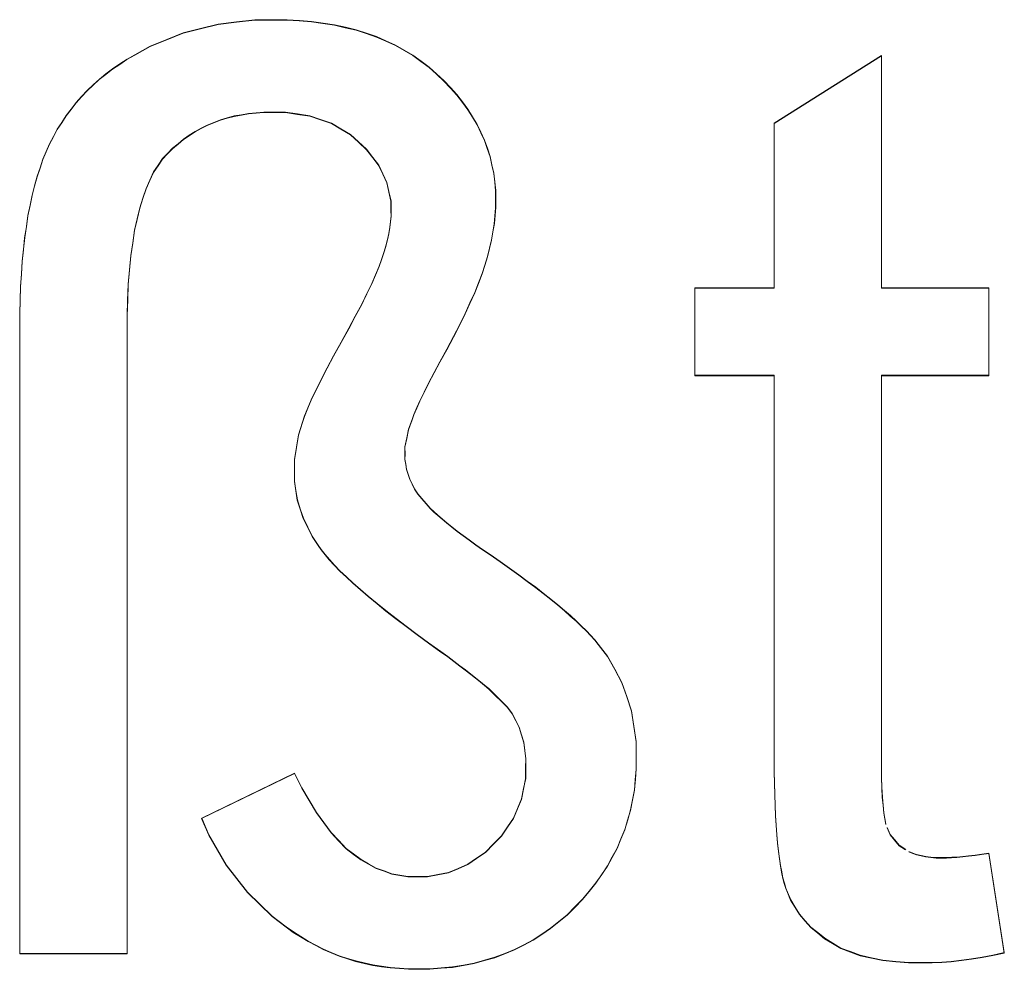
# Model space of a CAD drawing. Extents: x 229 to 926, y 37 to 878.
# Tile 147 of 163: x 388.49 to 391.17, y 824.48 to 827.07. Entities that reach past the tile are written whole.
import ezdxf
from ezdxf.lldxf.tags import DXFTag

# ---------------------------------------------------------------- set-up
doc = ezdxf.new("R2010")
doc.units = 0
doc.layers.get('0').update_dxf_attribs({"linetype": 'fein_strichliert', "lineweight": 13})
doc.layers.add('Beschriftung', color=7, linetype='Continuous', lineweight=25)
doc.layers.add('Beschriftung-A03CPAFWA9', color=7, linetype='Continuous', lineweight=25)
tags = doc.linetypes.add('fein_strichliert', pattern=[4, 1, -2, 1]).pattern_tags.tags
tags[8:9] = [DXFTag(74, 4), DXFTag(75, 0), DXFTag(340, '0'), DXFTag(46, 0.0), DXFTag(50, 0.0), DXFTag(44, 0.0), DXFTag(45, 0.0)]
tags[6:7] = [DXFTag(74, 4), DXFTag(75, 0), DXFTag(340, '0'), DXFTag(46, 0.0), DXFTag(50, 0.0), DXFTag(44, 0.0), DXFTag(45, 0.0)]
tags[4:5] = [DXFTag(74, 4), DXFTag(75, 0), DXFTag(340, '0'), DXFTag(46, 0.0), DXFTag(50, 0.0), DXFTag(44, 0.0), DXFTag(45, 0.0)]

# ---------------------------------------------------------------- blocks, each defined once
blk = doc.blocks.new('Referenz-A03CPAFUA9', base_point=(255.7277, 66.0323))
at = {"layer": 'Beschriftung', "color": 0, "lineweight": -2}
for p, q in [((388.9787, 827.0454), (389.0261, 827.0573)), ((389.0261, 827.0573), (389.0761, 827.0632)), ((389.0761, 827.0632), (389.1263, 827.0693)), ((389.1263, 827.0693), (389.1791, 827.0693)), ((389.1791, 827.0693), (389.2141, 827.0693)), ((389.2141, 827.0693), (389.2474, 827.067)), ((389.2474, 827.067), (389.2806, 827.0647)), ((389.2806, 827.0647), (389.3119, 827.0601)), ((389.3119, 827.0601), (389.3432, 827.0554)), ((389.3432, 827.0554), (389.3727, 827.0485)), ((388.8864, 827.0156), (388.9312, 827.0334)), ((388.9312, 827.0334), (388.9787, 827.0454)), ((389.3727, 827.0485), (389.4022, 827.0416)), ((389.4022, 827.0416), (389.4298, 827.0324)), ((389.4298, 827.0324), (389.4574, 827.0232)), ((389.4574, 827.0232), (389.4831, 827.0117)), ((388.7993, 826.9738), (388.8415, 826.9976)), ((388.8415, 826.9976), (388.8864, 827.0156)), ((389.4831, 827.0117), (389.5089, 827.0002)), ((389.5089, 827.0002), (389.5328, 826.9863)), ((388.7783, 826.9619), (388.7993, 826.9738)), ((389.5328, 826.9863), (389.5567, 826.9726)), ((389.5567, 826.9726), (389.5787, 826.9564)), ((390.5405, 826.788), (390.8326, 826.9721)), ((390.8326, 826.9721), (390.8326, 826.3395)), ((388.7391, 826.9357), (388.7586, 826.9488)), ((388.7586, 826.9488), (388.7783, 826.9619)), ((389.5787, 826.9564), (389.6006, 826.9403)), ((388.703, 826.9073), (388.721, 826.9215)), ((388.721, 826.9215), (388.7391, 826.9357)), ((389.6006, 826.9403), (389.6208, 826.9219)), ((389.6208, 826.9219), (389.641, 826.9034)), ((388.6698, 826.8766), (388.6864, 826.892)), ((388.6864, 826.892), (388.703, 826.9073)), ((389.641, 826.9034), (389.6585, 826.8843)), ((388.6548, 826.8602), (388.6698, 826.8766)), ((389.6585, 826.8843), (389.6763, 826.8652)), ((389.6763, 826.8652), (389.6913, 826.8453)), ((388.6261, 826.8261), (388.6397, 826.8437)), ((388.6397, 826.8437), (388.6548, 826.8602)), ((389.6913, 826.8453), (389.7064, 826.8254)), ((388.6006, 826.7898), (388.6125, 826.8085)), ((388.6125, 826.8085), (388.6261, 826.8261)), ((389.0897, 826.8107), (389.07, 826.8072)), ((389.1094, 826.8142), (389.0897, 826.8107)), ((389.1301, 826.816), (389.1094, 826.8142)), ((389.1508, 826.8177), (389.1301, 826.816)), ((389.1725, 826.8177), (389.1508, 826.8177)), ((389.2094, 826.8177), (389.1725, 826.8177)), ((389.2426, 826.8127), (389.2094, 826.8177)), ((389.2759, 826.8076), (389.2426, 826.8127)), ((389.7064, 826.8254), (389.719, 826.8048)), ((388.5885, 826.7711), (388.6006, 826.7898)), ((388.9969, 826.7826), (388.9803, 826.7738)), ((389.0147, 826.7896), (388.9969, 826.7826)), ((389.0324, 826.7966), (389.0147, 826.7896)), ((389.0512, 826.8019), (389.0324, 826.7966)), ((389.07, 826.8072), (389.0512, 826.8019)), ((389.3053, 826.7975), (389.2759, 826.8076)), ((389.3349, 826.7874), (389.3053, 826.7975)), ((389.3606, 826.7722), (389.3349, 826.7874)), ((389.719, 826.8048), (389.7315, 826.7842)), ((389.7315, 826.7842), (389.7417, 826.7628)), ((390.5405, 826.3395), (390.5405, 826.788)), ((388.578, 826.7512), (388.5885, 826.7711)), ((388.9635, 826.7649), (388.9477, 826.7545)), ((388.9803, 826.7738), (388.9635, 826.7649)), ((389.3865, 826.757), (389.3606, 826.7722)), ((389.4086, 826.7367), (389.3865, 826.757)), ((389.7417, 826.7628), (389.7518, 826.7415)), ((388.5584, 826.7104), (388.5674, 826.7313)), ((388.5674, 826.7313), (388.578, 826.7512)), ((388.9172, 826.7315), (388.9024, 826.7192)), ((388.9319, 826.7439), (388.9172, 826.7315)), ((388.9477, 826.7545), (388.9319, 826.7439)), ((389.4306, 826.7164), (389.4086, 826.7367)), ((389.7518, 826.7415), (389.7593, 826.7194)), ((388.5494, 826.6894), (388.5584, 826.7104)), ((388.8886, 826.7051), (388.8748, 826.6911)), ((388.9024, 826.7192), (388.8886, 826.7051)), ((389.4472, 826.6946), (389.4306, 826.7164)), ((389.7593, 826.7194), (389.7668, 826.6973)), ((388.5415, 826.6661), (388.5494, 826.6894)), ((388.8748, 826.6911), (388.8628, 826.6729)), ((389.4638, 826.6729), (389.4472, 826.6946)), ((389.7668, 826.6973), (389.7719, 826.6745)), ((389.7719, 826.6745), (389.7768, 826.6517)), ((388.5336, 826.6429), (388.5415, 826.6661)), ((388.8507, 826.6547), (388.8404, 826.6325)), ((388.8628, 826.6729), (388.8507, 826.6547)), ((389.4749, 826.6495), (389.4638, 826.6729)), ((389.486, 826.6262), (389.4749, 826.6495)), ((389.7768, 826.6517), (389.7795, 826.6281)), ((388.5268, 826.6174), (388.5336, 826.6429)), ((388.8404, 826.6325), (388.8301, 826.6102)), ((389.4915, 826.6013), (389.486, 826.6262)), ((389.7795, 826.6281), (389.7819, 826.6046)), ((388.52, 826.5919), (388.5268, 826.6174)), ((388.8301, 826.6102), (388.8214, 826.5838)), ((389.497, 826.5764), (389.4915, 826.6013)), ((389.7819, 826.6046), (389.7819, 826.5803)), ((388.5144, 826.5642), (388.52, 826.5919)), ((388.8214, 826.5838), (388.8128, 826.5574)), ((389.497, 826.55), (389.497, 826.5764)), ((389.7819, 826.5803), (389.7819, 826.5586)), ((388.5087, 826.5364), (388.5144, 826.5642)), ((388.8128, 826.5574), (388.8059, 826.5269)), ((389.4971, 826.5354), (389.497, 826.55)), ((389.7819, 826.5586), (389.7801, 826.5366)), ((388.5042, 826.5065), (388.5087, 826.5364)), ((388.8059, 826.5269), (388.799, 826.4964)), ((389.494, 826.5043), (389.4955, 826.5199)), ((389.4955, 826.5199), (389.4971, 826.5354)), ((389.7783, 826.5145), (389.7746, 826.4921)), ((389.7801, 826.5366), (389.7783, 826.5145)), ((388.4997, 826.4764), (388.5042, 826.5065)), ((388.799, 826.4964), (388.7939, 826.4618)), ((389.4875, 826.471), (389.4908, 826.4877)), ((389.4908, 826.4877), (389.494, 826.5043)), ((389.7746, 826.4921), (389.7709, 826.4698)), ((388.4964, 826.4442), (388.4997, 826.4764)), ((388.7939, 826.4618), (388.7887, 826.4272)), ((389.4827, 826.4534), (389.4875, 826.471)), ((389.7709, 826.4698), (389.7655, 826.4471)), ((388.493, 826.4119), (388.4964, 826.4442)), ((389.4714, 826.4169), (389.4778, 826.4357)), ((389.4778, 826.4357), (389.4827, 826.4534)), ((389.7655, 826.4471), (389.76, 826.4245)), ((388.4907, 826.3775), (388.493, 826.4119)), ((388.7887, 826.4272), (388.7853, 826.3886)), ((389.4648, 826.3982), (389.4714, 826.4169)), ((389.76, 826.4245), (389.7526, 826.4015)), ((388.7853, 826.3886), (388.7818, 826.3498)), ((389.4547, 826.3746), (389.4648, 826.3982)), ((389.7526, 826.4015), (389.7453, 826.3785)), ((388.4884, 826.3429), (388.4907, 826.3775)), ((389.4446, 826.3512), (389.4547, 826.3746)), ((389.7352, 826.3526), (389.725, 826.3268)), ((389.7453, 826.3785), (389.7352, 826.3526)), ((388.4873, 826.3063), (388.4884, 826.3429)), ((388.7818, 826.3498), (388.7801, 826.3071)), ((389.4308, 826.3231), (389.4446, 826.3512)), ((389.725, 826.3268), (389.712, 826.2981)), ((390.3245, 826.1012), (390.3245, 826.3395)), ((390.3245, 826.3395), (390.5405, 826.3395)), ((390.8326, 826.3395), (391.1249, 826.3395)), ((391.1249, 826.3395), (391.1249, 826.1012)), ((388.4862, 826.2695), (388.4873, 826.3063)), ((388.7801, 826.3071), (388.7784, 826.2642)), ((389.4172, 826.295), (389.4308, 826.3231)), ((389.3998, 826.2621), (389.4172, 826.295)), ((389.712, 826.2981), (389.699, 826.2695)), ((388.4862, 826.2305), (388.4862, 826.2695)), ((388.7784, 826.2642), (388.7784, 826.2173)), ((389.3825, 826.2292), (389.3998, 826.2621)), ((389.699, 826.2695), (389.6831, 826.238)), ((388.4862, 824.5273), (388.4862, 826.2305)), ((389.3616, 826.1918), (389.3825, 826.2292)), ((389.6831, 826.238), (389.6673, 826.2065)), ((388.7784, 826.2173), (388.7784, 824.5273)), ((389.3406, 826.1543), (389.3616, 826.1918)), ((389.6673, 826.2065), (389.6486, 826.1721)), ((389.6486, 826.1721), (389.6299, 826.1379)), ((389.3235, 826.1219), (389.3406, 826.1543)), ((389.3065, 826.0895), (389.3235, 826.1219)), ((389.6299, 826.1379), (389.6146, 826.1087)), ((389.2933, 826.0622), (389.3065, 826.0895)), ((389.6146, 826.1087), (389.5994, 826.0797)), ((390.5405, 826.1012), (390.3245, 826.1012)), ((390.5405, 825.0577), (390.5405, 826.1012)), ((391.1249, 826.1012), (390.8326, 826.1012)), ((390.8326, 826.1012), (390.8326, 825.0396)), ((389.28, 826.0348), (389.2933, 826.0622)), ((389.5994, 826.0797), (389.5876, 826.0558)), ((389.2707, 826.0127), (389.28, 826.0348)), ((389.5758, 826.0319), (389.5674, 826.0132)), ((389.5876, 826.0558), (389.5758, 826.0319)), ((389.2613, 825.9905), (389.2707, 826.0127)), ((389.5674, 826.0132), (389.5592, 825.9946)), ((389.2558, 825.9734), (389.2613, 825.9905)), ((389.5543, 825.9812), (389.5445, 825.9543)), ((389.5592, 825.9946), (389.5543, 825.9812)), ((389.2448, 825.9393), (389.2558, 825.9734)), ((389.5445, 825.9543), (389.5397, 825.9307)), ((389.2394, 825.9057), (389.2448, 825.9393)), ((389.5397, 825.9307), (389.5349, 825.9069)), ((389.2339, 825.8719), (389.2394, 825.9057)), ((389.5349, 825.9069), (389.5351, 825.8865)), ((389.2339, 825.8387), (389.2339, 825.8719)), ((389.5351, 825.8865), (389.5349, 825.8728)), ((389.5349, 825.8728), (389.537, 825.8593)), ((389.537, 825.8593), (389.5392, 825.8458)), ((389.5392, 825.8458), (389.5436, 825.8323)), ((389.2339, 825.8132), (389.2339, 825.8387)), ((389.5436, 825.8323), (389.548, 825.8189)), ((389.548, 825.8189), (389.5547, 825.8056)), ((389.2379, 825.7879), (389.2339, 825.8132)), ((389.5547, 825.8056), (389.5613, 825.7923)), ((389.5613, 825.7923), (389.5702, 825.779)), ((389.242, 825.7626), (389.2379, 825.7879)), ((389.5702, 825.779), (389.6036, 825.7396)), ((389.2501, 825.7377), (389.242, 825.7626)), ((389.2583, 825.7127), (389.2501, 825.7377)), ((389.6036, 825.7396), (389.6138, 825.7301)), ((389.2704, 825.6881), (389.2583, 825.7127)), ((389.6138, 825.7301), (389.6241, 825.7207)), ((389.6241, 825.7207), (389.6363, 825.7103)), ((389.6363, 825.7103), (389.6486, 825.7)), ((389.2826, 825.6635), (389.2704, 825.6881)), ((389.6486, 825.7), (389.6629, 825.6887)), ((389.6629, 825.6887), (389.6772, 825.6774)), ((389.2989, 825.6391), (389.2826, 825.6635)), ((389.6772, 825.6774), (389.6935, 825.6653)), ((389.6935, 825.6653), (389.7097, 825.6532)), ((389.3067, 825.6271), (389.2989, 825.6391)), ((389.7097, 825.6532), (389.728, 825.6402)), ((389.728, 825.6402), (389.7463, 825.6271)), ((389.3179, 825.6134), (389.3067, 825.6271)), ((389.3291, 825.5997), (389.3179, 825.6134)), ((389.7463, 825.6271), (389.7666, 825.6133)), ((389.7666, 825.6133), (389.7943, 825.5943)), ((389.3435, 825.5846), (389.3291, 825.5997)), ((389.3579, 825.5694), (389.3435, 825.5846)), ((389.7943, 825.5943), (389.8196, 825.5763)), ((389.8196, 825.5763), (389.8449, 825.5583)), ((389.3756, 825.5528), (389.3579, 825.5694)), ((389.3932, 825.5361), (389.3756, 825.5528)), ((389.8449, 825.5583), (389.8679, 825.5412)), ((389.4141, 825.518), (389.3932, 825.5361)), ((389.8679, 825.5412), (389.8909, 825.5242)), ((389.8909, 825.5242), (389.9116, 825.508)), ((389.435, 825.4999), (389.4141, 825.518)), ((389.4591, 825.4802), (389.435, 825.4999)), ((389.9116, 825.508), (389.9323, 825.4919)), ((389.4833, 825.4606), (389.4591, 825.4802)), ((389.9323, 825.4919), (389.9508, 825.4767)), ((389.9508, 825.4767), (389.9692, 825.4614)), ((389.5106, 825.4395), (389.4833, 825.4606)), ((389.9692, 825.4614), (389.9852, 825.4471)), ((389.9852, 825.4471), (390.0013, 825.4328)), ((389.5379, 825.4183), (389.5106, 825.4395)), ((389.5686, 825.3957), (389.5379, 825.4183)), ((390.0013, 825.4328), (390.0151, 825.4195)), ((390.0151, 825.4195), (390.0289, 825.4061)), ((389.5992, 825.373), (389.5686, 825.3957)), ((390.0289, 825.4061), (390.0403, 825.3937)), ((390.0403, 825.3937), (390.0517, 825.3813)), ((389.633, 825.349), (389.5992, 825.373)), ((390.0517, 825.3813), (390.0609, 825.3697)), ((390.0609, 825.3697), (390.0868, 825.337)), ((389.6513, 825.3356), (389.633, 825.349)), ((389.6679, 825.3232), (389.6513, 825.3356)), ((390.0868, 825.337), (390.1064, 825.3012)), ((389.6846, 825.3108), (389.6679, 825.3232)), ((389.6994, 825.2994), (389.6846, 825.3108)), ((389.7143, 825.288), (389.6994, 825.2994)), ((389.7274, 825.2776), (389.7143, 825.288)), ((390.1064, 825.3012), (390.1258, 825.2654)), ((389.7405, 825.2671), (389.7274, 825.2776)), ((389.7518, 825.2577), (389.7405, 825.2671)), ((389.763, 825.2483), (389.7518, 825.2577)), ((390.1258, 825.2654), (390.1389, 825.2267)), ((389.8139, 825.1977), (389.763, 825.2483)), ((390.1389, 825.2267), (390.1518, 825.1878)), ((389.8269, 825.1806), (389.8139, 825.1977)), ((389.8365, 825.1619), (389.8269, 825.1806)), ((390.1518, 825.1878), (390.1583, 825.1461)), ((389.8461, 825.1432), (389.8365, 825.1619)), ((389.8523, 825.1227), (389.8461, 825.1432)), ((389.8586, 825.1022), (389.8523, 825.1227)), ((390.1583, 825.1461), (390.1648, 825.1044)), ((389.8613, 825.08), (389.8586, 825.1022)), ((390.1648, 825.1044), (390.1648, 825.0596)), ((389.8642, 825.0578), (389.8613, 825.08)), ((389.8636, 825.0339), (389.8642, 825.0578)), ((390.1648, 825.0596), (390.1648, 825.03)), ((390.5405, 825.0231), (390.5405, 825.0577)), ((390.8326, 825.0396), (390.8326, 825.0068)), ((388.9816, 824.8955), (389.2339, 825.0183)), ((389.2339, 825.0183), (389.2539, 824.9787)), ((389.8636, 825.004), (389.8636, 825.0339)), ((390.1648, 825.03), (390.1622, 825.0015)), ((390.5411, 824.9915), (390.5405, 825.0231)), ((389.8581, 824.9761), (389.8636, 825.004)), ((390.1622, 825.0015), (390.1596, 824.9729)), ((390.5416, 824.9599), (390.5411, 824.9915)), ((390.8326, 825.0068), (390.8336, 824.9797)), ((389.2539, 824.9787), (389.274, 824.9451)), ((389.8526, 824.9481), (389.8581, 824.9761)), ((390.1596, 824.9729), (390.1543, 824.9455)), ((390.5428, 824.9311), (390.5416, 824.9599)), ((390.8336, 824.9797), (390.8346, 824.9527)), ((389.274, 824.9451), (389.294, 824.9115)), ((389.8417, 824.9221), (389.8526, 824.9481)), ((390.1543, 824.9455), (390.1491, 824.918)), ((390.8346, 824.9527), (390.8365, 824.9315)), ((389.294, 824.9115), (389.3142, 824.884)), ((389.8308, 824.8961), (389.8417, 824.9221)), ((390.1491, 824.918), (390.1413, 824.8915)), ((390.5438, 824.9026), (390.5428, 824.9311)), ((390.8365, 824.9315), (390.8384, 824.9104)), ((390.8384, 824.9104), (390.8412, 824.8951)), ((389.0007, 824.8504), (388.9816, 824.8955)), ((389.3142, 824.884), (389.3344, 824.8565)), ((389.8144, 824.872), (389.8308, 824.8961)), ((390.1413, 824.8915), (390.1334, 824.8652)), ((390.5455, 824.8769), (390.5438, 824.9026)), ((390.8412, 824.8951), (390.8442, 824.8798)), ((389.3344, 824.8565), (389.3545, 824.8351)), ((389.7979, 824.8479), (389.8144, 824.872)), ((390.1334, 824.8652), (390.1229, 824.8399)), ((390.5472, 824.8512), (390.5455, 824.8769)), ((390.848, 824.8704), (390.8556, 824.8516)), ((390.8556, 824.8516), (390.8682, 824.8366)), ((389.0246, 824.8095), (389.0007, 824.8504)), ((389.3545, 824.8351), (389.3748, 824.8136)), ((389.7541, 824.8034), (389.776, 824.8257)), ((389.776, 824.8257), (389.7979, 824.8479)), ((390.1229, 824.8399), (390.1124, 824.8144)), ((390.5494, 824.8286), (390.5472, 824.8512)), ((390.5516, 824.8058), (390.5494, 824.8286)), ((390.8682, 824.8366), (390.8807, 824.8218)), ((389.0484, 824.7685), (389.0246, 824.8095)), ((389.3748, 824.8136), (389.3951, 824.7983)), ((389.3951, 824.7983), (389.4153, 824.783)), ((389.7301, 824.7868), (389.7541, 824.8034)), ((390.1124, 824.8144), (390.0993, 824.7902)), ((390.5545, 824.7861), (390.5516, 824.8058)), ((390.8807, 824.8218), (390.8981, 824.8105)), ((390.9067, 824.805), (390.9173, 824.8009)), ((390.9173, 824.8009), (390.9278, 824.7967)), ((391.0872, 824.7954), (391.105, 824.7978)), ((391.105, 824.7978), (391.1249, 824.8009)), ((391.1249, 824.8009), (391.1666, 824.5298)), ((389.4153, 824.783), (389.4361, 824.7715)), ((389.4361, 824.7715), (389.4568, 824.7599)), ((389.7059, 824.7702), (389.7301, 824.7868)), ((390.0993, 824.7902), (390.0862, 824.7658)), ((390.5572, 824.7665), (390.5545, 824.7861)), ((390.9278, 824.7967), (390.9402, 824.7939)), ((390.9402, 824.7939), (390.9526, 824.7912)), ((390.9526, 824.7912), (390.967, 824.7898)), ((390.967, 824.7898), (390.9813, 824.7884)), ((390.9813, 824.7884), (390.9973, 824.7884)), ((390.9973, 824.7884), (391.0095, 824.7884)), ((391.0095, 824.7884), (391.0234, 824.7892)), ((391.0234, 824.7892), (391.0375, 824.79)), ((391.0375, 824.79), (391.0535, 824.7915)), ((391.0535, 824.7915), (391.0693, 824.7931)), ((391.0693, 824.7931), (391.0872, 824.7954)), ((389.0772, 824.7315), (389.0484, 824.7685)), ((389.4568, 824.7599), (389.4782, 824.7523)), ((389.4782, 824.7523), (389.4994, 824.7445)), ((389.4994, 824.7445), (389.5212, 824.7408)), ((389.6246, 824.7424), (389.6532, 824.748)), ((389.6532, 824.748), (389.6796, 824.7591)), ((389.6796, 824.7591), (389.7059, 824.7702)), ((390.0862, 824.7658), (390.0705, 824.7427)), ((390.5606, 824.7497), (390.5572, 824.7665)), ((390.5639, 824.733), (390.5606, 824.7497)), ((389.106, 824.6946), (389.0772, 824.7315)), ((389.5212, 824.7408), (389.543, 824.7369)), ((389.543, 824.7369), (389.5653, 824.7369)), ((389.5653, 824.7369), (389.5961, 824.7369)), ((389.5961, 824.7369), (389.6246, 824.7424)), ((390.0549, 824.7195), (390.0365, 824.6973)), ((390.0705, 824.7427), (390.0549, 824.7195)), ((390.5678, 824.7192), (390.5639, 824.733)), ((390.5717, 824.7055), (390.5678, 824.7192)), ((389.1397, 824.6618), (389.106, 824.6946)), ((390.0365, 824.6973), (390.0182, 824.6752)), ((390.5762, 824.6947), (390.5717, 824.7055)), ((390.5851, 824.6731), (390.5762, 824.6947)), ((390.0182, 824.6752), (389.9972, 824.654)), ((390.5973, 824.6537), (390.5851, 824.6731)), ((389.1733, 824.629), (389.1397, 824.6618)), ((389.9972, 824.654), (389.9762, 824.633)), ((390.6094, 824.6341), (390.5973, 824.6537)), ((389.2118, 824.6002), (389.1733, 824.629)), ((389.9539, 824.6145), (389.9315, 824.5962)), ((389.9762, 824.633), (389.9539, 824.6145)), ((390.6248, 824.6167), (390.6094, 824.6341)), ((390.6402, 824.5993), (390.6248, 824.6167)), ((389.2311, 824.5859), (389.2118, 824.6002)), ((389.2511, 824.5733), (389.2311, 824.5859)), ((389.9315, 824.5962), (389.9076, 824.5802)), ((390.6589, 824.5841), (390.6402, 824.5993)), ((390.6776, 824.5687), (390.6589, 824.5841)), ((389.2712, 824.5608), (389.2511, 824.5733)), ((389.292, 824.55), (389.2712, 824.5608)), ((389.8838, 824.5644), (389.8586, 824.5513)), ((389.9076, 824.5802), (389.8838, 824.5644)), ((390.6994, 824.5555), (390.6776, 824.5687)), ((389.3128, 824.5392), (389.292, 824.55)), ((389.3345, 824.5302), (389.3128, 824.5392)), ((389.3561, 824.5213), (389.3345, 824.5302)), ((389.8332, 824.5381), (389.8066, 824.5276)), ((389.8586, 824.5513), (389.8332, 824.5381)), ((390.7214, 824.5422), (390.6994, 824.5555)), ((390.7477, 824.5324), (390.7214, 824.5422)), ((390.7741, 824.5224), (390.7477, 824.5324)), ((391.1666, 824.5298), (391.1358, 824.5229)), ((388.7784, 824.5273), (388.4862, 824.5273)), ((389.3784, 824.5141), (389.3561, 824.5213)), ((389.4008, 824.507), (389.3784, 824.5141)), ((389.424, 824.5016), (389.4008, 824.507)), ((389.7518, 824.5091), (389.7237, 824.5012)), ((389.7799, 824.517), (389.7518, 824.5091)), ((389.8066, 824.5276), (389.7799, 824.517)), ((390.8049, 824.5158), (390.7741, 824.5224)), ((390.8357, 824.5092), (390.8049, 824.5158)), ((390.871, 824.5058), (390.8357, 824.5092)), ((390.9063, 824.5025), (390.871, 824.5058)), ((390.9963, 824.5042), (390.9703, 824.5025)), ((391.0223, 824.5059), (390.9963, 824.5042)), ((391.0498, 824.5094), (391.0223, 824.5059)), ((391.0774, 824.5127), (391.0498, 824.5094)), ((391.1066, 824.5178), (391.0774, 824.5127)), ((391.1358, 824.5229), (391.1066, 824.5178)), ((389.4472, 824.4961), (389.424, 824.5016)), ((389.4712, 824.4926), (389.4472, 824.4961)), ((389.4952, 824.4889), (389.4712, 824.4926)), ((389.5198, 824.4872), (389.4952, 824.4889)), ((389.5446, 824.4854), (389.5198, 824.4872)), ((389.5702, 824.4854), (389.5446, 824.4854)), ((389.6026, 824.4854), (389.5702, 824.4854)), ((389.6336, 824.4881), (389.6026, 824.4854)), ((389.6645, 824.4906), (389.6336, 824.4881)), ((389.6941, 824.4959), (389.6645, 824.4906)), ((389.7237, 824.5012), (389.6941, 824.4959)), ((390.946, 824.5025), (390.9063, 824.5025)), ((390.9703, 824.5025), (390.946, 824.5025))]:
    blk.add_line(p, q, dxfattribs=at)
blk = doc.blocks.new('Referenz-A03CPAG8A9', base_point=(281.5986, 66.0323))
at = {"layer": 'Beschriftung-A03CPAFWA9', "color": 0, "lineweight": -2}
for p, q in [((388.9786, 827.0443), (389.026, 827.0562)), ((389.026, 827.0562), (389.0761, 827.0621)), ((389.0761, 827.0621), (389.1262, 827.0682)), ((389.1262, 827.0682), (389.179, 827.0682)), ((389.179, 827.0682), (389.214, 827.0682)), ((389.214, 827.0682), (389.2473, 827.0659)), ((389.2473, 827.0659), (389.2805, 827.0636)), ((389.2805, 827.0636), (389.3118, 827.059)), ((389.3118, 827.059), (389.3431, 827.0543)), ((389.3431, 827.0543), (389.3726, 827.0474)), ((388.8863, 827.0145), (388.9312, 827.0323)), ((388.9312, 827.0323), (388.9786, 827.0443)), ((389.3726, 827.0474), (389.4021, 827.0405)), ((389.4021, 827.0405), (389.4297, 827.0313)), ((389.4297, 827.0313), (389.4573, 827.0221)), ((388.7993, 826.9727), (388.8414, 826.9965)), ((388.8414, 826.9965), (388.8863, 827.0145)), ((389.4573, 827.0221), (389.483, 827.0106)), ((389.483, 827.0106), (389.5088, 826.9991)), ((389.5088, 826.9991), (389.5327, 826.9852)), ((388.7782, 826.9608), (388.7993, 826.9727)), ((389.5327, 826.9852), (389.5566, 826.9715)), ((389.5566, 826.9715), (389.5786, 826.9553)), ((390.5404, 826.7869), (390.8325, 826.971)), ((390.8325, 826.971), (390.8325, 826.3384)), ((388.739, 826.9346), (388.7586, 826.9477)), ((388.7586, 826.9477), (388.7782, 826.9608)), ((389.5786, 826.9553), (389.6005, 826.9392)), ((388.7029, 826.9062), (388.7209, 826.9204)), ((388.7209, 826.9204), (388.739, 826.9346)), ((389.6005, 826.9392), (389.6207, 826.9208)), ((389.6207, 826.9208), (389.6409, 826.9023)), ((388.6697, 826.8755), (388.6863, 826.8909)), ((388.6863, 826.8909), (388.7029, 826.9062)), ((389.6409, 826.9023), (389.6585, 826.8832)), ((388.6547, 826.8591), (388.6697, 826.8755)), ((389.6585, 826.8832), (389.6762, 826.8641)), ((389.6762, 826.8641), (389.6912, 826.8442)), ((388.626, 826.825), (388.6397, 826.8426)), ((388.6397, 826.8426), (388.6547, 826.8591)), ((389.6912, 826.8442), (389.7063, 826.8243)), ((388.6124, 826.8074), (388.626, 826.825)), ((389.0896, 826.8096), (389.0699, 826.8061)), ((389.1093, 826.8131), (389.0896, 826.8096)), ((389.13, 826.8149), (389.1093, 826.8131)), ((389.1507, 826.8166), (389.13, 826.8149)), ((389.1724, 826.8166), (389.1507, 826.8166)), ((389.2093, 826.8166), (389.1724, 826.8166)), ((389.2425, 826.8116), (389.2093, 826.8166)), ((389.2758, 826.8065), (389.2425, 826.8116)), ((389.7063, 826.8243), (389.7189, 826.8037)), ((388.5884, 826.77), (388.6005, 826.7887)), ((388.6005, 826.7887), (388.6124, 826.8074)), ((388.9968, 826.7815), (388.9802, 826.7727)), ((389.0146, 826.7885), (388.9968, 826.7815)), ((389.0324, 826.7955), (389.0146, 826.7885)), ((389.0512, 826.8008), (389.0324, 826.7955)), ((389.0699, 826.8061), (389.0512, 826.8008)), ((389.3052, 826.7964), (389.2758, 826.8065)), ((389.3348, 826.7863), (389.3052, 826.7964)), ((389.3605, 826.7711), (389.3348, 826.7863)), ((389.7189, 826.8037), (389.7315, 826.7831)), ((389.7315, 826.7831), (389.7416, 826.7617)), ((390.5404, 826.3384), (390.5404, 826.7869)), ((388.5779, 826.7501), (388.5884, 826.77)), ((388.9634, 826.7638), (388.9476, 826.7534)), ((388.9802, 826.7727), (388.9634, 826.7638)), ((389.3864, 826.7559), (389.3605, 826.7711)), ((389.4085, 826.7356), (389.3864, 826.7559)), ((389.7416, 826.7617), (389.7517, 826.7404)), ((388.5583, 826.7093), (388.5673, 826.7302)), ((388.5673, 826.7302), (388.5779, 826.7501)), ((388.9171, 826.7304), (388.9024, 826.7181)), ((388.9318, 826.7428), (388.9171, 826.7304)), ((388.9476, 826.7534), (388.9318, 826.7428)), ((389.4306, 826.7153), (389.4085, 826.7356)), ((389.7517, 826.7404), (389.7592, 826.7183)), ((388.5493, 826.6883), (388.5583, 826.7093)), ((388.8885, 826.704), (388.8747, 826.69)), ((388.9024, 826.7181), (388.8885, 826.704)), ((389.4472, 826.6935), (389.4306, 826.7153)), ((389.7592, 826.7183), (389.7667, 826.6962)), ((388.5414, 826.665), (388.5493, 826.6883)), ((388.8747, 826.69), (388.8627, 826.6718)), ((389.4638, 826.6718), (389.4472, 826.6935)), ((389.7667, 826.6962), (389.7718, 826.6734)), ((388.5335, 826.6418), (388.5414, 826.665)), ((388.8507, 826.6536), (388.8403, 826.6314)), ((388.8627, 826.6718), (388.8507, 826.6536)), ((389.4748, 826.6484), (389.4638, 826.6718)), ((389.4859, 826.6251), (389.4748, 826.6484)), ((389.7718, 826.6734), (389.7767, 826.6506)), ((389.7767, 826.6506), (389.7794, 826.627)), ((388.5267, 826.6163), (388.5335, 826.6418)), ((388.8403, 826.6314), (388.83, 826.6091)), ((389.4914, 826.6002), (389.4859, 826.6251)), ((389.7794, 826.627), (389.7818, 826.6035)), ((388.5199, 826.5908), (388.5267, 826.6163)), ((388.83, 826.6091), (388.8214, 826.5827)), ((389.4969, 826.5753), (389.4914, 826.6002)), ((389.7818, 826.6035), (389.7818, 826.5792)), ((388.5143, 826.5631), (388.5199, 826.5908)), ((388.8214, 826.5827), (388.8128, 826.5563)), ((389.4969, 826.5489), (389.4969, 826.5753)), ((389.7818, 826.5792), (389.7818, 826.5575)), ((388.5086, 826.5353), (388.5143, 826.5631)), ((388.8128, 826.5563), (388.8058, 826.5258)), ((389.497, 826.5343), (389.4969, 826.5489)), ((389.7818, 826.5575), (389.78, 826.5355)), ((388.5042, 826.5054), (388.5086, 826.5353)), ((388.8058, 826.5258), (388.799, 826.4953)), ((389.4939, 826.5032), (389.4954, 826.5188)), ((389.4954, 826.5188), (389.497, 826.5343)), ((389.7782, 826.5134), (389.7745, 826.491)), ((389.78, 826.5355), (389.7782, 826.5134)), ((388.4996, 826.4753), (388.5042, 826.5054)), ((388.799, 826.4953), (388.7938, 826.4608)), ((389.4874, 826.4699), (389.4907, 826.4866)), ((389.4907, 826.4866), (389.4939, 826.5032)), ((389.7745, 826.491), (389.7708, 826.4687)), ((388.4963, 826.4431), (388.4996, 826.4753)), ((388.7938, 826.4608), (388.7886, 826.4261)), ((389.4826, 826.4523), (389.4874, 826.4699)), ((389.7708, 826.4687), (389.7654, 826.446)), ((388.4929, 826.4108), (388.4963, 826.4431)), ((389.4713, 826.4158), (389.4777, 826.4346)), ((389.4777, 826.4346), (389.4826, 826.4523)), ((389.7654, 826.446), (389.7599, 826.4234)), ((388.4906, 826.3764), (388.4929, 826.4108)), ((388.7886, 826.4261), (388.7852, 826.3875)), ((389.4647, 826.3971), (389.4713, 826.4158)), ((389.7599, 826.4234), (389.7525, 826.4004)), ((388.7852, 826.3875), (388.7817, 826.3488)), ((389.4546, 826.3735), (389.4647, 826.3971)), ((389.7525, 826.4004), (389.7452, 826.3774)), ((388.4884, 826.3419), (388.4906, 826.3764)), ((389.4445, 826.3501), (389.4546, 826.3735)), ((389.7452, 826.3774), (389.7351, 826.3515)), ((388.4872, 826.3052), (388.4884, 826.3419)), ((388.7817, 826.3488), (388.78, 826.306)), ((389.4307, 826.322), (389.4445, 826.3501)), ((389.7249, 826.3257), (389.7119, 826.2971)), ((389.7351, 826.3515), (389.7249, 826.3257)), ((390.3244, 826.1002), (390.3244, 826.3384)), ((390.3244, 826.3384), (390.5404, 826.3384)), ((390.8325, 826.3384), (391.1248, 826.3384)), ((391.1248, 826.3384), (391.1248, 826.1002)), ((388.4861, 826.2684), (388.4872, 826.3052)), ((388.78, 826.306), (388.7783, 826.2631)), ((389.4171, 826.2939), (389.4307, 826.322)), ((389.3997, 826.261), (389.4171, 826.2939)), ((389.7119, 826.2971), (389.6989, 826.2684)), ((388.4861, 826.2294), (388.4861, 826.2684)), ((388.7783, 826.2631), (388.7783, 826.2162)), ((389.3824, 826.2282), (389.3997, 826.261)), ((389.6989, 826.2684), (389.6831, 826.2369)), ((388.4861, 824.5262), (388.4861, 826.2294)), ((389.3615, 826.1907), (389.3824, 826.2282)), ((389.6831, 826.2369), (389.6672, 826.2054)), ((388.7783, 826.2162), (388.7783, 824.5262)), ((389.6672, 826.2054), (389.6485, 826.171)), ((389.3405, 826.1532), (389.3615, 826.1907)), ((389.6485, 826.171), (389.6298, 826.1368)), ((389.3234, 826.1208), (389.3405, 826.1532)), ((389.3064, 826.0884), (389.3234, 826.1208)), ((389.6298, 826.1368), (389.6145, 826.1076)), ((389.2932, 826.0611), (389.3064, 826.0884)), ((389.6145, 826.1076), (389.5993, 826.0786)), ((390.5404, 826.1002), (390.3244, 826.1002)), ((390.5404, 825.0566), (390.5404, 826.1002)), ((391.1248, 826.1002), (390.8325, 826.1002)), ((390.8325, 826.1002), (390.8325, 825.0385)), ((389.2799, 826.0338), (389.2932, 826.0611)), ((389.5993, 826.0786), (389.5875, 826.0547)), ((389.2706, 826.0116), (389.2799, 826.0338)), ((389.5757, 826.0308), (389.5673, 826.0121)), ((389.5875, 826.0547), (389.5757, 826.0308)), ((389.2612, 825.9894), (389.2706, 826.0116)), ((389.5673, 826.0121), (389.5591, 825.9935)), ((389.2557, 825.9724), (389.2612, 825.9894)), ((389.5542, 825.9801), (389.5444, 825.9532)), ((389.5591, 825.9935), (389.5542, 825.9801)), ((389.2448, 825.9382), (389.2557, 825.9724)), ((389.5444, 825.9532), (389.5396, 825.9296)), ((389.2393, 825.9046), (389.2448, 825.9382)), ((389.5396, 825.9296), (389.5348, 825.9058)), ((389.2338, 825.8709), (389.2393, 825.9046)), ((389.5348, 825.9058), (389.535, 825.8854)), ((389.2338, 825.8376), (389.2338, 825.8709)), ((389.535, 825.8854), (389.5348, 825.8717)), ((389.5348, 825.8717), (389.5369, 825.8582)), ((389.5369, 825.8582), (389.5391, 825.8447)), ((389.5391, 825.8447), (389.5435, 825.8312)), ((389.2338, 825.8121), (389.2338, 825.8376)), ((389.5435, 825.8312), (389.5479, 825.8178)), ((389.5479, 825.8178), (389.5546, 825.8045)), ((389.2378, 825.7868), (389.2338, 825.8121)), ((389.5546, 825.8045), (389.5612, 825.7912)), ((389.5612, 825.7912), (389.5701, 825.778)), ((389.2419, 825.7615), (389.2378, 825.7868)), ((389.5701, 825.778), (389.6035, 825.7385)), ((389.25, 825.7366), (389.2419, 825.7615)), ((389.2582, 825.7116), (389.25, 825.7366)), ((389.6035, 825.7385), (389.6137, 825.729)), ((389.2703, 825.687), (389.2582, 825.7116)), ((389.6137, 825.729), (389.624, 825.7196)), ((389.624, 825.7196), (389.6362, 825.7092)), ((389.6362, 825.7092), (389.6485, 825.6989)), ((389.2825, 825.6624), (389.2703, 825.687)), ((389.6485, 825.6989), (389.6628, 825.6876)), ((389.6628, 825.6876), (389.6771, 825.6763)), ((389.2988, 825.6381), (389.2825, 825.6624)), ((389.6771, 825.6763), (389.6934, 825.6642)), ((389.6934, 825.6642), (389.7096, 825.6521)), ((389.3066, 825.626), (389.2988, 825.6381)), ((389.7096, 825.6521), (389.7279, 825.6391)), ((389.7279, 825.6391), (389.7462, 825.626)), ((389.3178, 825.6123), (389.3066, 825.626)), ((389.329, 825.5986), (389.3178, 825.6123)), ((389.7462, 825.626), (389.7665, 825.6122)), ((389.7665, 825.6122), (389.7942, 825.5933)), ((389.3435, 825.5835), (389.329, 825.5986)), ((389.3578, 825.5684), (389.3435, 825.5835)), ((389.7942, 825.5933), (389.8195, 825.5753)), ((389.8195, 825.5753), (389.8448, 825.5573)), ((389.3755, 825.5517), (389.3578, 825.5684)), ((389.3931, 825.535), (389.3755, 825.5517)), ((389.8448, 825.5573), (389.8678, 825.5402)), ((389.414, 825.5169), (389.3931, 825.535)), ((389.8678, 825.5402), (389.8908, 825.5231)), ((389.8908, 825.5231), (389.9115, 825.507)), ((389.4349, 825.4988), (389.414, 825.5169)), ((389.459, 825.4791), (389.4349, 825.4988)), ((389.9115, 825.507), (389.9322, 825.4908)), ((389.4832, 825.4595), (389.459, 825.4791)), ((389.9322, 825.4908), (389.9507, 825.4756)), ((389.9507, 825.4756), (389.9691, 825.4603)), ((389.5105, 825.4384), (389.4832, 825.4595)), ((389.9691, 825.4603), (389.9851, 825.446)), ((389.9851, 825.446), (390.0012, 825.4317)), ((389.5379, 825.4172), (389.5105, 825.4384)), ((389.5685, 825.3946), (389.5379, 825.4172)), ((390.0012, 825.4317), (390.015, 825.4184)), ((390.015, 825.4184), (390.0288, 825.405)), ((389.5991, 825.372), (389.5685, 825.3946)), ((390.0288, 825.405), (390.0402, 825.3926)), ((390.0402, 825.3926), (390.0516, 825.3802)), ((389.6329, 825.3479), (389.5991, 825.372)), ((390.0516, 825.3802), (390.0608, 825.3687)), ((390.0608, 825.3687), (390.0867, 825.3359)), ((389.6513, 825.3345), (389.6329, 825.3479)), ((389.6679, 825.3221), (389.6513, 825.3345)), ((390.0867, 825.3359), (390.1063, 825.3001)), ((389.6845, 825.3098), (389.6679, 825.3221)), ((389.6993, 825.2983), (389.6845, 825.3098)), ((389.7142, 825.2869), (389.6993, 825.2983)), ((389.7273, 825.2766), (389.7142, 825.2869)), ((390.1063, 825.3001), (390.1257, 825.2643)), ((389.7404, 825.2661), (389.7273, 825.2766)), ((389.7517, 825.2567), (389.7404, 825.2661)), ((389.7629, 825.2473), (389.7517, 825.2567)), ((390.1257, 825.2643), (390.1388, 825.2256)), ((389.8138, 825.1967), (389.7629, 825.2473)), ((390.1388, 825.2256), (390.1517, 825.1868)), ((389.8268, 825.1796), (389.8138, 825.1967)), ((389.8364, 825.1608), (389.8268, 825.1796)), ((390.1517, 825.1868), (390.1582, 825.145)), ((389.846, 825.1421), (389.8364, 825.1608)), ((389.8522, 825.1216), (389.846, 825.1421)), ((389.8585, 825.1011), (389.8522, 825.1216)), ((390.1582, 825.145), (390.1647, 825.1033)), ((389.8612, 825.0789), (389.8585, 825.1011)), ((390.1647, 825.1033), (390.1647, 825.0585)), ((389.8641, 825.0568), (389.8612, 825.0789)), ((389.8635, 825.0328), (389.8641, 825.0568)), ((390.1647, 825.0585), (390.1647, 825.0289)), ((390.5404, 825.022), (390.5404, 825.0566)), ((388.9815, 824.8945), (389.2338, 825.0172)), ((389.2338, 825.0172), (389.2538, 824.9776)), ((389.8635, 825.0029), (389.8635, 825.0328)), ((390.1647, 825.0289), (390.1621, 825.0004)), ((390.541, 824.9904), (390.5404, 825.022)), ((390.8325, 825.0385), (390.8325, 825.0057)), ((389.858, 824.975), (389.8635, 825.0029)), ((390.1621, 825.0004), (390.1595, 824.9718)), ((390.5415, 824.9588), (390.541, 824.9904)), ((390.8325, 825.0057), (390.8335, 824.9786)), ((389.2538, 824.9776), (389.2739, 824.944)), ((389.8525, 824.947), (389.858, 824.975)), ((390.1595, 824.9718), (390.1542, 824.9444)), ((390.5427, 824.9301), (390.5415, 824.9588)), ((390.8335, 824.9786), (390.8345, 824.9516)), ((389.2739, 824.944), (389.294, 824.9105)), ((389.8416, 824.921), (389.8525, 824.947)), ((390.1542, 824.9444), (390.149, 824.9169)), ((390.8345, 824.9516), (390.8364, 824.9304)), ((389.294, 824.9105), (389.3141, 824.8829)), ((389.8307, 824.895), (389.8416, 824.921)), ((390.149, 824.9169), (390.1412, 824.8904)), ((390.5437, 824.9015), (390.5427, 824.9301)), ((390.8364, 824.9304), (390.8383, 824.9093)), ((390.8383, 824.9093), (390.8411, 824.894)), ((389.0006, 824.8494), (388.9815, 824.8945)), ((389.3141, 824.8829), (389.3343, 824.8555)), ((389.8143, 824.8709), (389.8307, 824.895)), ((390.1412, 824.8904), (390.1333, 824.8641)), ((390.5454, 824.8758), (390.5437, 824.9015)), ((390.8411, 824.894), (390.8441, 824.8787)), ((389.3343, 824.8555), (389.3544, 824.834)), ((389.7978, 824.8468), (389.8143, 824.8709)), ((390.1333, 824.8641), (390.1228, 824.8388)), ((390.5471, 824.8502), (390.5454, 824.8758)), ((390.8479, 824.8693), (390.8555, 824.8505)), ((389.0245, 824.8084), (389.0006, 824.8494)), ((389.3544, 824.834), (389.3747, 824.8126)), ((389.754, 824.8024), (389.7759, 824.8246)), ((389.7759, 824.8246), (389.7978, 824.8468)), ((390.1228, 824.8388), (390.1123, 824.8134)), ((390.5493, 824.8275), (390.5471, 824.8502)), ((390.5515, 824.8048), (390.5493, 824.8275)), ((390.8555, 824.8505), (390.868, 824.8356)), ((390.868, 824.8356), (390.8806, 824.8207)), ((389.0483, 824.7674), (389.0245, 824.8084)), ((389.3747, 824.8126), (389.395, 824.7972)), ((389.73, 824.7858), (389.754, 824.8024)), ((390.1123, 824.8134), (390.0993, 824.7891)), ((390.5544, 824.785), (390.5515, 824.8048)), ((390.8806, 824.8207), (390.898, 824.8095)), ((390.9066, 824.804), (390.9172, 824.7998)), ((390.9172, 824.7998), (390.9277, 824.7956)), ((391.1049, 824.7967), (391.1248, 824.7999)), ((391.1248, 824.7999), (391.1665, 824.5287)), ((389.395, 824.7972), (389.4152, 824.7819)), ((389.4152, 824.7819), (389.436, 824.7704)), ((389.7058, 824.7692), (389.73, 824.7858)), ((390.0993, 824.7891), (390.0861, 824.7648)), ((390.5571, 824.7654), (390.5544, 824.785)), ((390.9277, 824.7956), (390.9401, 824.7929)), ((390.9401, 824.7929), (390.9525, 824.7901)), ((390.9525, 824.7901), (390.9669, 824.7887)), ((390.9669, 824.7887), (390.9811, 824.7873)), ((390.9811, 824.7873), (390.9972, 824.7873)), ((390.9972, 824.7873), (391.0094, 824.7873)), ((391.0094, 824.7873), (391.0233, 824.7881)), ((391.0233, 824.7881), (391.0374, 824.7889)), ((391.0374, 824.7889), (391.0533, 824.7905)), ((391.0533, 824.7905), (391.0692, 824.792)), ((391.0692, 824.792), (391.0871, 824.7944)), ((391.0871, 824.7944), (391.1049, 824.7967)), ((389.0772, 824.7304), (389.0483, 824.7674)), ((389.436, 824.7704), (389.4567, 824.7589)), ((389.4567, 824.7589), (389.4781, 824.7512)), ((389.4781, 824.7512), (389.4993, 824.7435)), ((389.6245, 824.7413), (389.6531, 824.747)), ((389.6531, 824.747), (389.6795, 824.7581)), ((389.6795, 824.7581), (389.7058, 824.7692)), ((390.0861, 824.7648), (390.0704, 824.7416)), ((390.5605, 824.7487), (390.5571, 824.7654)), ((390.5638, 824.7319), (390.5605, 824.7487)), ((389.1059, 824.6935), (389.0772, 824.7304)), ((389.4993, 824.7435), (389.5211, 824.7397)), ((389.5211, 824.7397), (389.5429, 824.7358)), ((389.5429, 824.7358), (389.5652, 824.7358)), ((389.5652, 824.7358), (389.596, 824.7358)), ((389.596, 824.7358), (389.6245, 824.7413)), ((390.0548, 824.7184), (390.0364, 824.6962)), ((390.0704, 824.7416), (390.0548, 824.7184)), ((390.5677, 824.7181), (390.5638, 824.7319)), ((390.5716, 824.7044), (390.5677, 824.7181)), ((389.1396, 824.6607), (389.1059, 824.6935)), ((390.0364, 824.6962), (390.0181, 824.6741)), ((390.5761, 824.6937), (390.5716, 824.7044)), ((390.585, 824.6721), (390.5761, 824.6937)), ((390.0181, 824.6741), (389.9971, 824.653)), ((390.5972, 824.6526), (390.585, 824.6721)), ((389.1732, 824.6279), (389.1396, 824.6607)), ((389.9971, 824.653), (389.9761, 824.6319)), ((390.6093, 824.6331), (390.5972, 824.6526)), ((389.2117, 824.5991), (389.1732, 824.6279)), ((389.9538, 824.6135), (389.9314, 824.5951)), ((389.9761, 824.6319), (389.9538, 824.6135)), ((390.6247, 824.6157), (390.6093, 824.6331)), ((390.6401, 824.5983), (390.6247, 824.6157)), ((389.231, 824.5848), (389.2117, 824.5991)), ((389.251, 824.5723), (389.231, 824.5848)), ((389.9314, 824.5951), (389.9075, 824.5792)), ((390.6588, 824.583), (390.6401, 824.5983)), ((389.2711, 824.5597), (389.251, 824.5723)), ((389.2919, 824.549), (389.2711, 824.5597)), ((389.8837, 824.5634), (389.8585, 824.5502)), ((389.9075, 824.5792), (389.8837, 824.5634)), ((390.6775, 824.5676), (390.6588, 824.583)), ((390.6993, 824.5544), (390.6775, 824.5676)), ((389.3127, 824.5382), (389.2919, 824.549)), ((389.3344, 824.5292), (389.3127, 824.5382)), ((389.8331, 824.5371), (389.8065, 824.5265)), ((389.8585, 824.5502), (389.8331, 824.5371)), ((390.7213, 824.5411), (390.6993, 824.5544)), ((390.7476, 824.5313), (390.7213, 824.5411)), ((390.774, 824.5214), (390.7476, 824.5313)), ((388.7783, 824.5262), (388.4861, 824.5262)), ((389.356, 824.5202), (389.3344, 824.5292)), ((389.3783, 824.513), (389.356, 824.5202)), ((389.4007, 824.5059), (389.3783, 824.513)), ((389.4239, 824.5005), (389.4007, 824.5059)), ((389.7517, 824.508), (389.7236, 824.5001)), ((389.7798, 824.5159), (389.7517, 824.508)), ((389.8065, 824.5265), (389.7798, 824.5159)), ((390.8048, 824.5147), (390.774, 824.5214)), ((390.8356, 824.5081), (390.8048, 824.5147)), ((390.8709, 824.5048), (390.8356, 824.5081)), ((390.9062, 824.5015), (390.8709, 824.5048)), ((390.9962, 824.5031), (390.9702, 824.5015)), ((391.0222, 824.5048), (390.9962, 824.5031)), ((391.0497, 824.5083), (391.0222, 824.5048)), ((391.0773, 824.5117), (391.0497, 824.5083)), ((391.1065, 824.5167), (391.0773, 824.5117)), ((391.1357, 824.5219), (391.1065, 824.5167)), ((391.1665, 824.5287), (391.1357, 824.5219)), ((389.4471, 824.4951), (389.4239, 824.5005)), ((389.4711, 824.4915), (389.4471, 824.4951)), ((389.4951, 824.4879), (389.4711, 824.4915)), ((389.5197, 824.4861), (389.4951, 824.4879)), ((389.5445, 824.4843), (389.5197, 824.4861)), ((389.5701, 824.4843), (389.5445, 824.4843)), ((389.6025, 824.4843), (389.5701, 824.4843)), ((389.6335, 824.487), (389.6025, 824.4843)), ((389.6644, 824.4896), (389.6335, 824.487)), ((389.694, 824.4949), (389.6644, 824.4896)), ((389.7236, 824.5001), (389.694, 824.4949)), ((390.9459, 824.5015), (390.9062, 824.5015)), ((390.9702, 824.5015), (390.9459, 824.5015))]:
    blk.add_line(p, q, dxfattribs=at)

msp = doc.modelspace()

# ---------------------------------------------------------------- block references
at = {"color": 251, "lineweight": 13, "ltscale": 0.13, "true_color": 0x606060}
for name, p in [('Referenz-A03CPAFUA9', (255.7277, 66.0323)), ('Referenz-A03CPAG8A9', (281.5986, 66.0323))]:
    msp.add_blockref(name, p, dxfattribs=at)

doc.saveas('drawing.dxf')
